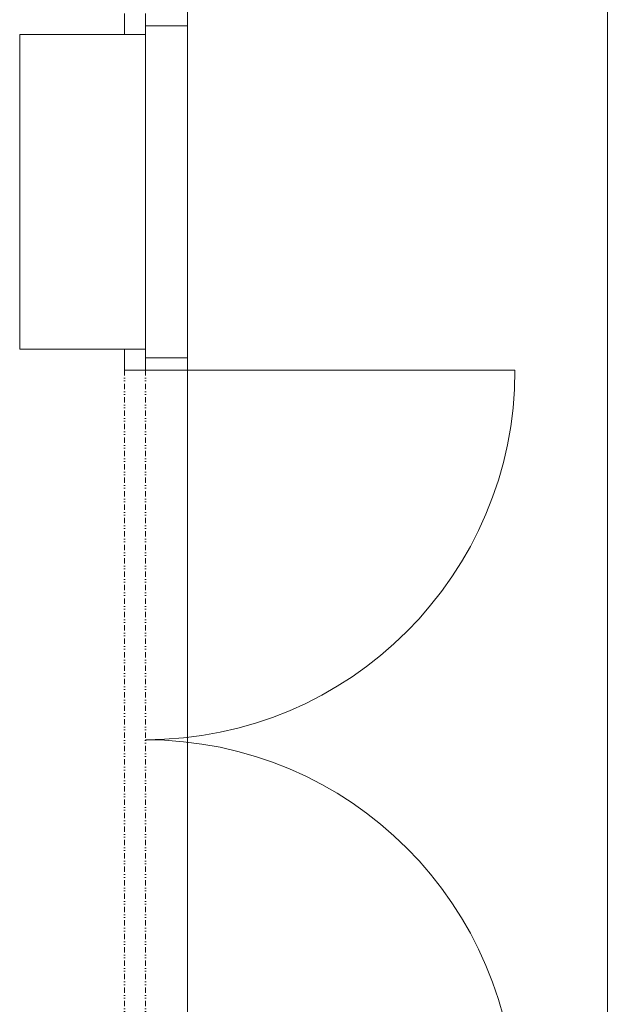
# Model space of a CAD drawing. Header units: millimetres. Extents: x 918337 to 1269480, y -257156 to -67477.
# Tile 109 of 114: x 1252980 to 1254380, y -105208 to -102863. Entities that reach past the tile are written whole.
import ezdxf

# ---------------------------------------------------------------- set-up
doc = ezdxf.new("R2010")
doc.units = ezdxf.units.MM
doc.linetypes.add('DĚLICÍ2', pattern=[15.875, 6.35, -3.175, 0, -3.175, 0, -3.175])
doc.layers.get('0').update_dxf_attribs({"color": 8, "lineweight": 9})

# ---------------------------------------------------------------- blocks, each defined once
blk = doc.blocks.new('X XZ X X ZX')
at = {"color": 8, "ltscale": 2}
for p, q in [((1141119.4, -145542.8), (1141119.4, -137201)), ((1139969.4, -142082.8), (1139969.4, -142132.8)), ((1140019.4, -142132.8), (1140019.4, -142082.8)), ((1140119.4, -142112.8), (1140119.4, -142902.8)), ((1139719.4, -142132.8), (1139719.4, -142882.8)), ((1139719.4, -142132.8), (1140019.4, -142132.8)), ((1139969.4, -142132.8), (1140019.4, -142132.8)), ((1140019.4, -142132.8), (1140019.4, -142882.8)), ((1139719.4, -142882.8), (1140019.4, -142882.8)), ((1140019.4, -142882.8), (1139969.4, -142882.8)), ((1139969.4, -142882.8), (1139969.4, -142932.8)), ((1140019.4, -142932.8), (1140019.4, -142882.8)), ((1139969.4, -142932.8), (1140019.4, -142932.8)), ((1140019.4, -142932.8), (1140899.4, -142932.8))]:
    blk.add_line(p, q, dxfattribs=at)
at = {"color": 8, "ltscale": 3}
for p, q in [((1140119.4, -142112.8), (1140119.4, -140292.8)), ((1140119.4, -144722.8), (1140119.4, -142902.8))]:
    blk.add_line(p, q, dxfattribs=at)
at = {"color": 8}
for p, q in [((1140019.4, -142112.8), (1140119.4, -142112.8)), ((1140019.4, -142902.8), (1140119.4, -142902.8))]:
    blk.add_line(p, q, dxfattribs=at)
at = {"color": 8, "linetype": 'DĚLICÍ2', "ltscale": 2}
for p, q in [((1139969.4, -142932.8), (1139969.4, -144692.8)), ((1140019.4, -142932.8), (1140019.4, -144692.8))]:
    blk.add_line(p, q, dxfattribs=at)
at = {"color": 8, "ltscale": 2}
for centre, start, end in [((1140019.4, -142932.8), 270, 0), ((1140019.4, -144692.8), 0, 90)]:
    blk.add_arc(centre, 880, start, end, dxfattribs=at)

msp = doc.modelspace()

# ---------------------------------------------------------------- block references
msp.add_blockref('X XZ X X ZX', (113260.7, 39235.1))

doc.saveas('drawing.dxf')
